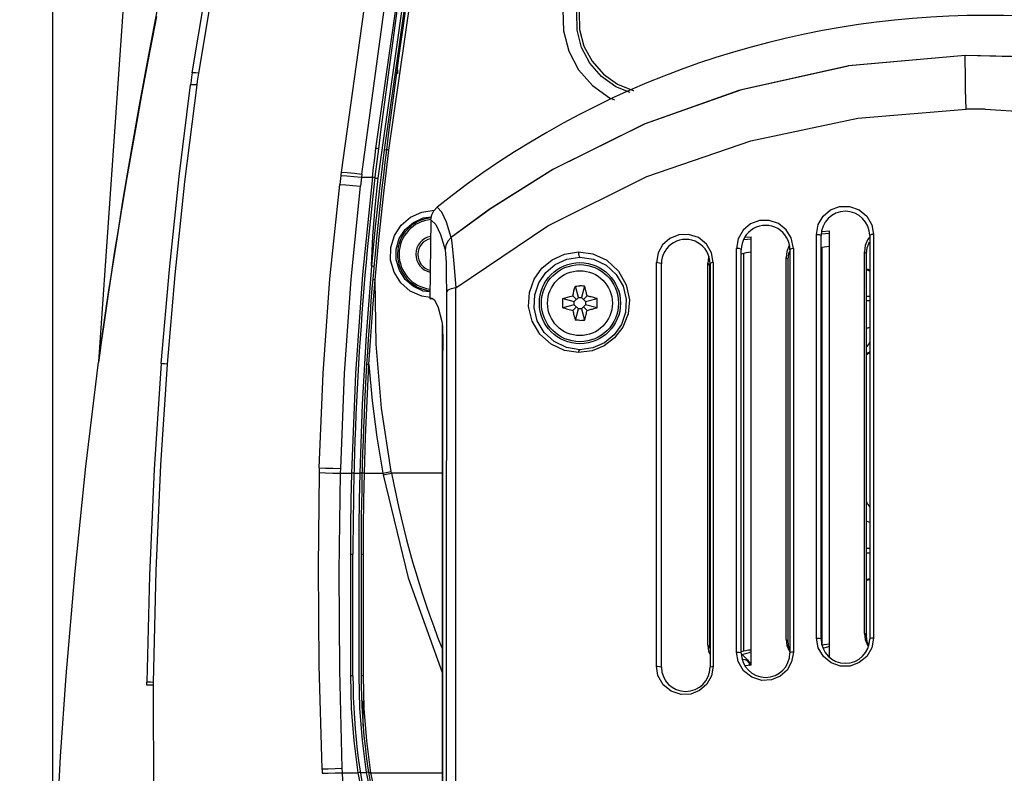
# Model space of a CAD drawing. Header units: inches. Extents: x 0 to 420, y 0 to 297.
# Tile 84 of 90: x 198 to 219, y 170 to 186. Entities that reach past the tile are written whole.
import ezdxf

# ---------------------------------------------------------------- set-up
doc = ezdxf.new("R2010")
doc.units = ezdxf.units.IN
doc.header["$LTSCALE"] = 23.1
doc.header["$MEASUREMENT"] = 0
doc.layers.get('0').update_dxf_attribs({"linetype": 'CONTINUOUS'})
doc.layers.add('AXES', color=7, linetype='CONTINUOUS')
doc.layers.add('DIM_PILOTEES', color=7, linetype='CONTINUOUS')
doc.styles.add('TEXTSTYLE_2', font='txt', dxfattribs={"width": 0.7})
doc.dimstyles.new('DIMSTYLE_1', dxfattribs={"dimtxt": 0.18, "dimasz": 3.5, "dimexe": 2, "dimexo": 0, "dimgap": 0.045, "dimtad": 1, "dimzin": 4, "dimdsep": 46, "dimtxsty": 'TEXTSTYLE_2', "dimblk": '_FILLED', "dimblk1": '_FILLED', "dimblk2": '_FILLED', "dimcen": 0.09, "dimazin": 1, "dimtp": 0.003937, "dimtm": 0.003937, "dimtfac": 1, "dimtdec": 0, "dimtofl": 0, "dimtmove": 0, "dimatfit": 3, "dimldrblk": '_FILLED', "dimfxl": 1, "dimtolj": 1, "dimtzin": 4, "dimarcsym": 0})
doc.dimstyles.new('DIMSTYLE_2', dxfattribs={"dimtxt": 0.18, "dimasz": 3.5, "dimexe": 2, "dimexo": 0, "dimgap": 0.18, "dimtad": 1, "dimzin": 4, "dimdsep": 46, "dimtxsty": 'TEXTSTYLE_2', "dimblk": '_FILLED', "dimblk1": '_FILLED', "dimblk2": '_FILLED', "dimcen": 0.09, "dimazin": 1, "dimtp": 0.5, "dimtm": 0.5, "dimtfac": 1, "dimtdec": -1, "dimtofl": 0, "dimtmove": 0, "dimatfit": 3, "dimldrblk": '_FILLED', "dimfxl": 1, "dimtolj": 1, "dimtzin": 4, "dimarcsym": 0})
doc.dimstyles.new('DIMSTYLE_3', dxfattribs={"dimtxt": 0.18, "dimasz": 3.5, "dimexe": 2, "dimexo": 0, "dimgap": 0.09, "dimtad": 1, "dimzin": 4, "dimdsep": 46, "dimtxsty": 'TEXTSTYLE_2', "dimblk": '_FILLED', "dimblk1": '_FILLED', "dimblk2": '_FILLED', "dimcen": 0.09, "dimazin": 1, "dimtp": 0.003937, "dimtm": 0.003937, "dimtfac": 1, "dimtdec": 0, "dimtofl": 0, "dimtmove": 0, "dimatfit": 3, "dimldrblk": '_FILLED', "dimfxl": 1, "dimtolj": 1, "dimtzin": 4, "dimarcsym": 0})

# ---------------------------------------------------------------- blocks, each defined once
blk = doc.blocks.new('_FILLED')
at = {"color": 0, "linetype": 'ByBlock'}
blk.add_solid([(0, 0), (-1, 0.142857), (-1, -0.142857)], dxfattribs=at)
blk = doc.blocks.new('*D4')
at = {"layer": 'DIM_PILOTEES', "color": 2, "linetype": 'Continuous'}
for p, q in [((199.079821, 235.630969), (199.079821, 237.585969)), ((238.190052, 235.630969), (238.190052, 237.585969)), ((199.079821, 165.059363), (199.079821, 235.630969)), ((238.190052, 165.059363), (238.190052, 235.630969)), ((199.079821, 235.585969), (218.634937, 235.585969)), ((238.190052, 235.585969), (218.634937, 235.585969))]:
    blk.add_line(p, q, dxfattribs=at)
at = {"layer": 'DIM_PILOTEES', "color": 2, "linetype": 'Continuous', "xscale": 3.5, "yscale": 3.5, "zscale": 3.5, "rotation": 180}
blk.add_blockref('_FILLED', (199.079821, 235.585969), dxfattribs=at)
at = {"layer": 'DIM_PILOTEES', "color": 2, "linetype": 'Continuous', "xscale": 3.5, "yscale": 3.5, "zscale": 3.5}
blk.add_blockref('_FILLED', (238.190052, 235.585969), dxfattribs=at)
blk = doc.blocks.new('*D9')
at = {"layer": 'DIM_PILOTEES', "color": 2, "linetype": 'Continuous'}
for p, q in [((186.323086, 149.4649), (168.332352, 133.825796)), ((250.946786, 149.464898), (268.937519, 133.825795))]:
    blk.add_line(p, q, dxfattribs=at)
for start, end in [(89.999999, 220.999994), (319.000004, 89.999999)]:
    blk.add_arc((218.634936, 177.553157), 64.651572, start, end, dxfattribs=at)
for points in [[(167.231803, 137.522881), (169.841771, 135.137914), (168.003992, 138.158273)], [(269.265879, 138.158272), (267.4281, 135.137913), (270.038068, 137.522879)]]:
    blk.add_solid(points, dxfattribs=at)
blk = doc.blocks.new('*D11')
at = {"layer": 'DIM_PILOTEES', "color": 2, "linetype": 'Continuous'}
blk.add_line((202.838464, 217.346088), (189.929459, 249.865194), dxfattribs=at)
at = {"layer": 'DIM_PILOTEES', "color": 2, "linetype": 'Continuous', "xscale": 3.5, "yscale": 3.5, "zscale": 3.5, "rotation": 291.651434}
blk.add_blockref('_FILLED', (202.838464, 217.346088), dxfattribs=at)

msp = doc.modelspace()

# ---------------------------------------------------------------- linework, layer by layer
at = {"color": 3, "linetype": 'Continuous'}
for p, q in [((202.121958, 208.691163), (200.037281, 178.878899)), ((202.001903, 184.92965), (203.000156, 190.90058)), ((202.139889, 184.926348), (203.127001, 190.76673)), ((205.855898, 183.346868), (206.683418, 189.119237)), ((205.941999, 188.698684), (205.128394, 182.849236)), ((205.562654, 182.810122), (206.357023, 188.662144)), ((201.419102, 187.028409), (201.218437, 186.011498)), ((201.254081, 186.115303), (201.079724, 185.2132)), ((201.218437, 186.011498), (201.043427, 185.089327)), ((201.043427, 185.089327), (200.890513, 184.253495)), ((201.079724, 185.2132), (200.940817, 184.469301)), ((201.990742, 184.847165), (201.979644, 184.764639)), ((202.001903, 184.92965), (201.990742, 184.847165)), ((202.027274, 184.931719), (202.001903, 184.92965)), ((202.073783, 184.930595), (202.027274, 184.931719)), ((202.139888, 184.926337), (202.073783, 184.930595)), ((202.117197, 184.761535), (202.128537, 184.844147)), ((202.128537, 184.844147), (202.139888, 184.926337)), ((201.730908, 182.760198), (201.968621, 184.682074)), ((201.851508, 182.647958), (202.105865, 184.678513)), ((201.993908, 184.683961), (201.96861, 184.682071)), ((201.979644, 184.764639), (201.968616, 184.682073)), ((202.040178, 184.682751), (201.993908, 184.683961)), ((202.105868, 184.678499), (202.040178, 184.682751)), ((202.105868, 184.678499), (202.117197, 184.761535)), ((200.940817, 184.469301), (200.818657, 183.794709)), ((200.890513, 184.253495), (200.756827, 183.497183)), ((200.818657, 183.794709), (200.634134, 182.73536)), ((200.756827, 183.497183), (200.639948, 182.814321)), ((205.830925, 183.146136), (205.855898, 183.346868)), ((205.882848, 183.343001), (205.855898, 183.346868)), ((205.90174, 183.339237), (205.882848, 183.343001)), ((205.908278, 183.336557), (205.90174, 183.339237)), ((205.782774, 182.744508), (205.80655, 182.945349)), ((205.80655, 182.945349), (205.830925, 183.146136)), ((200.639948, 182.814321), (200.537612, 182.198206)), ((201.52625, 180.811242), (201.730908, 182.760198)), ((205.128394, 182.849224), (205.112728, 182.719706)), ((205.120399, 182.782979), (205.249038, 182.774133)), ((205.128394, 182.849224), (205.256983, 182.840372)), ((205.249038, 182.774133), (205.396274, 182.760925)), ((205.256983, 182.840372), (205.404135, 182.827129)), ((205.396274, 182.760925), (205.55472, 182.743979)), ((205.404135, 182.827129), (205.562482, 182.810121)), ((205.55472, 182.743979), (205.532641, 182.554019)), ((205.55472, 182.743978), (205.782826, 182.7445)), ((205.562482, 182.810121), (205.554724, 182.743979)), ((205.782826, 182.7445), (205.575159, 180.701352)), ((205.809721, 182.740924), (205.782774, 182.744508)), ((205.828633, 182.737448), (205.809721, 182.740924)), ((200.634134, 182.73536), (200.50214, 181.944044)), ((201.646602, 180.696158), (201.851508, 182.647958)), ((204.891637, 180.613413), (205.097672, 182.592917)), ((205.105344, 182.656322), (205.097639, 182.592918)), ((205.097639, 182.592918), (205.226408, 182.584024)), ((205.112728, 182.719706), (205.105344, 182.656322)), ((205.226408, 182.584024), (205.373895, 182.570848)), ((205.336752, 180.604711), (205.532641, 182.554019)), ((205.373895, 182.570848), (205.532641, 182.554019)), ((205.835208, 182.734983), (205.828633, 182.737448)), ((200.537612, 182.198206), (200.448129, 181.644215)), ((200.50214, 181.944044), (200.401876, 181.321854)), ((200.448129, 181.644215), (200.37021, 181.149226)), ((200.401876, 181.321854), (200.319238, 180.793933)), ((200.37021, 181.149226), (200.302677, 180.709986)), ((200.319238, 180.793933), (200.242506, 180.290402)), ((200.302677, 180.709986), (200.244546, 180.323741)), ((201.354717, 178.836284), (201.52625, 180.811242)), ((201.485515, 178.824873), (201.646602, 180.696158)), ((205.575159, 180.701352), (205.428016, 178.631069)), ((204.748844, 178.630851), (204.891637, 180.613413)), ((205.198139, 178.631112), (205.336752, 180.604711)), ((200.242506, 180.290402), (200.14891, 179.657194)), ((200.244546, 180.323741), (200.195008, 179.98826)), ((200.195008, 179.98826), (200.153281, 179.700909)), ((200.14891, 179.657194), (200.094006, 179.275281)), ((200.153281, 179.700909), (200.118658, 179.459033)), ((200.118658, 179.459033), (200.090782, 179.261968)), ((200.094006, 179.275281), (200.063299, 179.058192)), ((200.090782, 179.261968), (200.069389, 179.109327)), ((200.063299, 179.058192), (200.035343, 178.859329)), ((200.069389, 179.109327), (200.03887, 178.889974)), ((199.773593, 176.67515), (200.036115, 178.865839)), ((200.036761, 178.872363), (200.036115, 178.865839)), ((200.037281, 178.8789), (200.036761, 178.872363)), ((200.03887, 178.889974), (200.037281, 178.878899)), ((201.354704, 178.836286), (201.206269, 176.622566)), ((201.345509, 176.71503), (201.485333, 178.825016)), ((201.380324, 178.833907), (201.354717, 178.836284)), ((201.424298, 178.830108), (201.380324, 178.833907)), ((201.485425, 178.824991), (201.424298, 178.830108)), ((204.669353, 176.648227), (204.748844, 178.630851)), ((205.118612, 176.635919), (205.198139, 178.631112)), ((205.428016, 178.631069), (205.343413, 176.536557)), ((199.54825, 174.484171), (199.773593, 176.67515)), ((201.206269, 176.622566), (201.105238, 174.39525)), ((201.245167, 174.490596), (201.345509, 176.71503)), ((204.667137, 176.549178), (204.643309, 174.575631)), ((204.669363, 176.648227), (204.667205, 176.549177)), ((204.667205, 176.549177), (204.799038, 176.54515)), ((204.669363, 176.648227), (204.801252, 176.644346)), ((204.799038, 176.54515), (204.951405, 176.540865)), ((204.801252, 176.644346), (204.953723, 176.640168)), ((204.953723, 176.640168), (205.118613, 176.63592)), ((205.11616, 176.536557), (205.118612, 176.635919)), ((204.951405, 176.540865), (205.116162, 176.536557)), ((205.085514, 174.472465), (205.116148, 176.536557)), ((205.11616, 176.536557), (205.343413, 176.536557)), ((205.343402, 176.536557), (205.331637, 175.972042)), ((205.37039, 176.535932), (205.343413, 176.536557)), ((205.389409, 176.535596), (205.37039, 176.535932)), ((205.396166, 176.535614), (205.389409, 176.535596)), ((205.331637, 175.972042), (205.324536, 175.4052)), ((205.324536, 175.4052), (205.322157, 174.836066)), ((205.349152, 174.83613), (205.322157, 174.836066)), ((205.322157, 174.836066), (205.322157, 172.285801)), ((205.368176, 174.836313), (205.349152, 174.83613)), ((205.374936, 174.836557), (205.368176, 174.836313)), ((205.374936, 172.286557), (205.374936, 174.836557)), ((199.35938, 172.286557), (199.54825, 174.484171)), ((201.191379, 172.152221), (201.245167, 174.490596)), ((204.643309, 174.575631), (204.660157, 172.504836)), ((201.105238, 174.39525), (201.051795, 172.15536)), ((205.097372, 172.410268), (205.085514, 174.472465)), ((204.660157, 172.504836), (204.724559, 170.338001)), ((199.243995, 170.599887), (199.359383, 172.286557)), ((205.151704, 170.350685), (205.097372, 172.410268)), ((205.349152, 172.285899), (205.322157, 172.285801)), ((205.322157, 172.285801), (205.339615, 171.6042)), ((205.368176, 172.286181), (205.349152, 172.285899)), ((205.374937, 172.286557), (205.368176, 172.286181)), ((201.050984, 172.093772), (201.051767, 172.155362)), ((201.080497, 172.092945), (201.050984, 172.093772)), ((201.081338, 172.154522), (201.051767, 172.155362)), ((201.127497, 172.091914), (201.080497, 172.092945)), ((201.12831, 172.153464), (201.081338, 172.154522)), ((201.190701, 172.090706), (201.127497, 172.091914)), ((201.191391, 172.152217), (201.12831, 172.153464)), ((201.190701, 172.090706), (201.191391, 172.152217)), ((201.202399, 169.174797), (201.19071, 172.0907)), ((205.339615, 171.6042), (205.391626, 170.927491)), ((205.391626, 170.927491), (205.477576, 170.257399)), ((199.159101, 168.910619), (199.243995, 170.599887)), ((205.001863, 170.345549), (205.151705, 170.350685)), ((205.155159, 170.257399), (205.151705, 170.350685)), ((204.724634, 170.337967), (204.852017, 170.341066)), ((204.724634, 170.337967), (204.726004, 170.306955)), ((204.726004, 170.306955), (204.727157, 170.275837)), ((204.727157, 170.275837), (204.728543, 170.24469)), ((204.728543, 170.24469), (204.855829, 170.247781)), ((204.852017, 170.341066), (205.001863, 170.345549)), ((204.855829, 170.247781), (205.000315, 170.252082)), ((205.000315, 170.252082), (205.155159, 170.257399)), ((205.25385, 168.091068), (205.155461, 170.257409)), ((205.155461, 170.257409), (205.477576, 170.257399)), ((205.504304, 170.261614), (205.477576, 170.257399)), ((205.477576, 170.257399), (205.763194, 168.887703)), ((205.523118, 170.264785), (205.504304, 170.261614)), ((205.52976, 170.266172), (205.523118, 170.264785))]:
    msp.add_line(p, q, dxfattribs=at)
at = {"color": 7, "linetype": 'Continuous'}
for p, q in [((206.851672, 189.069797), (206.026345, 183.317971)), ((206.127569, 183.312801), (206.960993, 189.1208)), ((205.905339, 182.723409), (206.735382, 188.624862)), ((209.777383, 186.253358), (209.787676, 185.811159)), ((210.077193, 185.830276), (210.071773, 186.207521)), ((210.119316, 186.20319), (210.128452, 185.8426)), ((210.128452, 185.8426), (210.220196, 185.494481)), ((209.787676, 185.811159), (209.899124, 185.384635)), ((210.17013, 185.46705), (210.077193, 185.830276)), ((210.343951, 185.137186), (210.17013, 185.46705)), ((210.220196, 185.494481), (210.389788, 185.176522)), ((209.899124, 185.384635), (210.105335, 184.99573)), ((218.216402, 185.296773), (215.770448, 185.077504)), ((218.216402, 185.296773), (215.771496, 185.077714)), ((218.215811, 185.165955), (218.216391, 185.297267)), ((219.915169, 185.257051), (218.216402, 185.296773)), ((220.11925, 185.241656), (218.216402, 185.296773)), ((210.588906, 184.856994), (210.343951, 185.137186)), ((210.389788, 185.176522), (210.627976, 184.906293)), ((215.756676, 185.074418), (213.463781, 184.560657)), ((215.771496, 185.077714), (213.52034, 184.577064)), ((218.218334, 184.919001), (218.215811, 185.165955)), ((206.305686, 184.992491), (206.305686, 184.908727)), ((210.105335, 184.99573), (210.396191, 184.66404)), ((210.891194, 184.641342), (210.588906, 184.856994)), ((210.627976, 184.906293), (210.921858, 184.698333)), ((218.223635, 184.580668), (218.218334, 184.919001)), ((210.396191, 184.66404), (210.754395, 184.409252)), ((211.185038, 184.521572), (210.891194, 184.641342)), ((210.921858, 184.698333), (211.254339, 184.564078)), ((210.754395, 184.409252), (210.862068, 184.365553)), ((211.254339, 184.564078), (211.268524, 184.561903)), ((213.463781, 184.560657), (211.481115, 183.853329)), ((213.52034, 184.577064), (211.499965, 183.861365)), ((218.231409, 184.169287), (218.223635, 184.580668)), ((213.717903, 183.509665), (215.961733, 183.979153)), ((215.961733, 183.979153), (218.231409, 184.169287)), ((218.365944, 184.172334), (218.231409, 184.169287)), ((218.500431, 184.172662), (218.365944, 184.172334)), ((218.634936, 184.173732), (218.500431, 184.172662)), ((218.634936, 184.173732), (220.984337, 184.023387)), ((211.481115, 183.853329), (209.567371, 182.907001)), ((211.499965, 183.861365), (209.581876, 182.91517)), ((211.538417, 182.756094), (213.717903, 183.509665)), ((206.026345, 183.317971), (205.929506, 182.510812)), ((206.019685, 182.407033), (206.127569, 183.312801)), ((206.052173, 183.315254), (206.026345, 183.317971)), ((206.070333, 183.314335), (206.052173, 183.315254)), ((206.076945, 183.315307), (206.070333, 183.314335)), ((206.084267, 183.316271), (206.076945, 183.315307)), ((206.102933, 183.315246), (206.084267, 183.316271)), ((206.127545, 183.312628), (206.102933, 183.315246)), ((209.567371, 182.907001), (208.231213, 182.06461)), ((209.581876, 182.91517), (208.258884, 182.083921)), ((209.461827, 181.72554), (211.538417, 182.756094)), ((205.835629, 182.722998), (205.905305, 182.72316)), ((205.840163, 182.114867), (205.905339, 182.723409)), ((205.929506, 182.510812), (205.842363, 181.702593)), ((205.924023, 181.500122), (206.019685, 182.407033)), ((215.39097, 182.058489), (215.58106, 182.1299)), ((215.58106, 182.1299), (215.787737, 182.132937)), ((215.787737, 182.132937), (215.991992, 182.060574)), ((205.793366, 181.504784), (205.840163, 182.114867)), ((206.581069, 181.906369), (206.817367, 182.013675)), ((206.817367, 182.013675), (207.074936, 182.05056)), ((206.848906, 181.892017), (207.020095, 181.916705)), ((207.009919, 181.853746), (207.025842, 181.952265)), ((207.025842, 181.952265), (207.069704, 182.041896)), ((207.069704, 182.041896), (207.137895, 182.115079)), ((207.23947, 182.011287), (207.137578, 182.114744)), ((207.239591, 182.011382), (207.137837, 182.114951)), ((207.339007, 181.799966), (207.23947, 182.011287)), ((207.339003, 181.799961), (207.239591, 182.011382)), ((208.258884, 182.083921), (207.436315, 181.480318)), ((208.231213, 182.06461), (207.442256, 181.484678)), ((215.132853, 181.750164), (215.233452, 181.924827)), ((215.233452, 181.924827), (215.39097, 182.058489)), ((215.991992, 182.060574), (216.151204, 181.926785)), ((216.151204, 181.926785), (216.255296, 181.745352)), ((206.243762, 181.522658), (206.385687, 181.738934)), ((206.385687, 181.738934), (206.581069, 181.906369)), ((206.470034, 181.648097), (206.641798, 181.7972)), ((206.641798, 181.7972), (206.848906, 181.892017)), ((207.009919, 181.853746), (206.989041, 180.198015)), ((207.009917, 181.853768), (207.111273, 181.750335)), ((207.111273, 181.750335), (207.211008, 181.539964)), ((207.436197, 181.480224), (207.339003, 181.799961)), ((207.436315, 181.480318), (207.339007, 181.799966)), ((207.530682, 180.423681), (209.461827, 181.72554)), ((213.715033, 181.764595), (213.557144, 181.633525)), ((213.89984, 181.833979), (213.715033, 181.764595)), ((214.101199, 181.838296), (213.89984, 181.833979)), ((214.300311, 181.772085), (214.101199, 181.838296)), ((214.462876, 181.641507), (214.300311, 181.772085)), ((215.096273, 181.545034), (215.132853, 181.750164)), ((216.255296, 181.745352), (216.290039, 181.545122)), ((205.842363, 181.702593), (205.764994, 180.894305)), ((205.764994, 180.894305), (205.793366, 181.504784)), ((205.84058, 180.592299), (205.924023, 181.500122)), ((206.166878, 181.270529), (206.243762, 181.522658)), ((206.347027, 181.456298), (206.470034, 181.648097)), ((207.211008, 181.539964), (207.309002, 181.222937)), ((212.208368, 181.535839), (212.018032, 181.458784)), ((212.413792, 181.543945), (212.208368, 181.535839)), ((212.618571, 181.477383), (212.413792, 181.543945)), ((213.557144, 181.633525), (213.453569, 181.454765)), ((214.568172, 181.470131), (214.462876, 181.641507)), ((215.099972, 181.54515), (215.096273, 181.545026)), ((215.096273, 173.080247), (215.096273, 181.545026)), ((215.103697, 181.545224), (215.099972, 181.54515)), ((215.107436, 181.545249), (215.103697, 181.545224)), ((215.107436, 181.545249), (215.149936, 181.541794)), ((215.149936, 181.541794), (215.181049, 181.532352)), ((215.181049, 181.532352), (215.192436, 181.519455)), ((215.192436, 173.060949), (215.192436, 181.519455)), ((215.199372, 181.557689), (215.366379, 181.570024)), ((215.208292, 181.606859), (215.366379, 181.618535)), ((215.366379, 172.687086), (215.366379, 181.618535)), ((216.222798, 181.531783), (216.212436, 181.519455)), ((216.212436, 181.51946), (216.212436, 173.060933)), ((216.250861, 181.541007), (216.222798, 181.531783)), ((216.290039, 181.545122), (216.250861, 181.541007)), ((216.290039, 181.545122), (216.290039, 173.080319)), ((206.283149, 181.237833), (206.347027, 181.456298)), ((207.32537, 181.320501), (207.308962, 181.222874)), ((207.369071, 181.408483), (207.32537, 181.320501)), ((207.436293, 181.480345), (207.369071, 181.408483)), ((207.436114, 181.480193), (207.448663, 181.364257)), ((207.436315, 181.480318), (207.436197, 181.480224)), ((207.448663, 181.364257), (207.468391, 181.156225)), ((211.869636, 181.327568), (211.77313, 181.156815)), ((212.018032, 181.458784), (211.869636, 181.327568)), ((212.786156, 181.342834), (212.618571, 181.477383)), ((212.895037, 181.157724), (212.786156, 181.342834)), ((213.453569, 181.454765), (213.416802, 181.249408)), ((213.570846, 181.437411), (213.724306, 181.448745)), ((213.600833, 181.488137), (213.724306, 181.497257)), ((213.724306, 172.50946), (213.724306, 181.497257)), ((214.523494, 181.311417), (214.474224, 181.18963)), ((214.610568, 181.24957), (214.568172, 181.470131)), ((216.116396, 181.311277), (216.099418, 181.182432)), ((216.165935, 181.433352), (216.116396, 181.311277)), ((216.160398, 181.266026), (216.209942, 181.388105)), ((216.212436, 181.496816), (216.165935, 181.433352)), ((216.209942, 181.388105), (216.212436, 181.391509)), ((206.164676, 181.006305), (206.166878, 181.270529)), ((206.283402, 181.010368), (206.283149, 181.237833)), ((207.309002, 181.222937), (207.319141, 181.137163)), ((207.319141, 181.137163), (207.327357, 180.955956)), ((207.468391, 181.156225), (207.495925, 180.85166)), ((209.550099, 181.014402), (209.807883, 181.131927)), ((209.807883, 181.131927), (210.108038, 181.177272)), ((210.108039, 181.17727), (210.107564, 181.13693)), ((210.107564, 181.13693), (210.112933, 181.101469)), ((210.108038, 181.177272), (210.402077, 181.137548)), ((210.112933, 181.101469), (210.122691, 181.076999)), ((210.402077, 181.137548), (210.699145, 181.001498)), ((211.77313, 181.156815), (211.737331, 180.953704)), ((212.931097, 180.953939), (212.895037, 181.157724)), ((213.422218, 181.249671), (213.416802, 181.249403)), ((213.416802, 172.784674), (213.416802, 181.249403)), ((213.427721, 181.249834), (213.422218, 181.249671)), ((213.433263, 181.249889), (213.427721, 181.249834)), ((213.473954, 181.24676), (213.433263, 181.249889)), ((213.505928, 181.237553), (213.473954, 181.24676)), ((213.518263, 181.224253), (213.505928, 181.237553)), ((213.518263, 172.765753), (213.518263, 181.224253)), ((213.571888, 181.146172), (213.518263, 181.131391)), ((213.617287, 181.156672), (213.571888, 181.146172)), ((213.571888, 172.812033), (213.571888, 181.146172)), ((213.668616, 181.164841), (213.617287, 181.156672)), ((213.724306, 181.170428), (213.668616, 181.164841)), ((214.474224, 181.18963), (214.457344, 181.061153)), ((214.501343, 181.015892), (214.518221, 181.144359)), ((214.518221, 181.144359), (214.538263, 181.193904)), ((214.547685, 181.235963), (214.538263, 181.224253)), ((214.538263, 181.224251), (214.538263, 172.765732)), ((214.573083, 181.244907), (214.547685, 181.235963)), ((214.610568, 181.249555), (214.573083, 181.244907)), ((214.610568, 181.249555), (214.610568, 172.784788)), ((215.213962, 181.26745), (215.192436, 181.261517)), ((215.259361, 181.277951), (215.213962, 181.26745)), ((215.213962, 172.933312), (215.213962, 181.26745)), ((215.310689, 181.286119), (215.259361, 181.277951)), ((215.366379, 181.291706), (215.310689, 181.286119)), ((216.099418, 173.175122), (216.099418, 181.182432)), ((216.143417, 181.13717), (216.099418, 181.182432)), ((216.143417, 181.13717), (216.160398, 181.266026)), ((216.143417, 173.12986), (216.143417, 181.13717)), ((205.764783, 180.888648), (205.764744, 180.883909)), ((205.764744, 180.883909), (205.765418, 180.879317)), ((205.764955, 180.89349), (205.764783, 180.888648)), ((206.238116, 180.751229), (206.164676, 181.006305)), ((206.34771, 180.792164), (206.283402, 181.010368)), ((207.327357, 180.955956), (207.332599, 180.683679)), ((209.337772, 180.838325), (209.550099, 181.014402)), ((209.41853, 180.744602), (209.618777, 180.915)), ((209.618777, 180.915), (209.861863, 181.0267)), ((209.861863, 181.0267), (210.134937, 181.067828)), ((210.122691, 181.076999), (210.134937, 181.067807)), ((210.134937, 181.067828), (210.420272, 181.026869)), ((210.420272, 181.026869), (210.682313, 180.902941)), ((210.682313, 180.902941), (210.896343, 180.706742)), ((210.699145, 181.001498), (210.946486, 180.773973)), ((211.744427, 180.95417), (211.737331, 180.953703)), ((211.737331, 172.489044), (211.737331, 180.953703)), ((211.751718, 180.954456), (211.744427, 180.95417)), ((211.75909, 180.954552), (211.751718, 180.954456)), ((211.75909, 180.954552), (211.80159, 180.951136)), ((211.80159, 180.951136), (211.832702, 180.941802)), ((211.832702, 180.941802), (211.84409, 180.929051)), ((211.84409, 172.470547), (211.84409, 180.929051)), ((212.83215, 181.068352), (212.81527, 180.939875)), ((212.81527, 172.932565), (212.81527, 180.939875)), ((212.859269, 180.894613), (212.81527, 180.939875)), ((212.837116, 181.080626), (212.83215, 181.068352)), ((212.859269, 180.894613), (212.863799, 180.929089)), ((212.859269, 172.887303), (212.859269, 180.894613)), ((212.872802, 180.940269), (212.86409, 180.929051)), ((212.86409, 180.929051), (212.86409, 172.470528)), ((212.896294, 180.948986), (212.872802, 180.940269)), ((212.931097, 180.953911), (212.896294, 180.948986)), ((212.931097, 180.953911), (212.931097, 172.489201)), ((214.457344, 173.053843), (214.457344, 181.061153)), ((214.501343, 181.015892), (214.457344, 181.061153)), ((214.501343, 173.008582), (214.501343, 181.015892)), ((205.765418, 180.879317), (205.651703, 179.434374)), ((205.788857, 180.87618), (205.765431, 180.879315)), ((205.807243, 180.875281), (205.788857, 180.87618)), ((205.814306, 180.875608), (205.807243, 180.875281)), ((206.379546, 180.529766), (206.238116, 180.751229)), ((206.470982, 180.600766), (206.34771, 180.792164)), ((207.332599, 180.683679), (207.334315, 180.337067)), ((207.495925, 180.85166), (207.533191, 180.425421)), ((209.174608, 180.606419), (209.337772, 180.838325)), ((209.272214, 180.528364), (209.41853, 180.744602)), ((210.896343, 180.706742), (211.041477, 180.459171)), ((210.946486, 180.773973), (211.107616, 180.486122)), ((205.797013, 180.594773), (205.789747, 180.594259)), ((205.792376, 180.001307), (205.840581, 180.592022)), ((205.815775, 180.593968), (205.797013, 180.594773)), ((205.840562, 180.592142), (205.815775, 180.593968)), ((205.863706, 179.246573), (205.84058, 180.592299)), ((206.577094, 180.357835), (206.379546, 180.529766)), ((206.642576, 180.452257), (206.470982, 180.600766)), ((209.07673, 180.32816), (209.174608, 180.606419)), ((209.188604, 180.279718), (209.272214, 180.528364)), ((211.107616, 180.486122), (211.171547, 180.175294)), ((206.816468, 180.248241), (206.577094, 180.357835)), ((206.849222, 180.357848), (206.642576, 180.452257)), ((206.990799, 180.33746), (206.849222, 180.357848)), ((207.334315, 180.337067), (207.331836, 173.265547)), ((207.362682, 180.3743), (207.334275, 180.337468)), ((207.431246, 180.404388), (207.362682, 180.3743)), ((207.533191, 180.425421), (207.431246, 180.404388)), ((207.530682, 144.142076), (207.530682, 180.423681)), ((209.059675, 180.034867), (209.07673, 180.32816)), ((209.175516, 180.007652), (209.188604, 180.279718)), ((209.984396, 180.253698), (209.996991, 180.30681)), ((209.996991, 180.30681), (210.010415, 180.360032)), ((210.010415, 180.360032), (210.023616, 180.408969)), ((210.023616, 180.408969), (210.038907, 180.461543)), ((210.038907, 180.461543), (210.070885, 180.462597)), ((210.103312, 180.221181), (210.038907, 180.461543)), ((210.070885, 180.462597), (210.102901, 180.463229)), ((210.102901, 180.463229), (210.134936, 180.46344)), ((210.166997, 180.463228), (210.134936, 180.46344)), ((210.230966, 180.461543), (210.166561, 180.221181)), ((210.199014, 180.462596), (210.166997, 180.463228)), ((210.230966, 180.461543), (210.199014, 180.462596)), ((210.241429, 180.426038), (210.230966, 180.461543)), ((210.25023, 180.394592), (210.241429, 180.426038)), ((210.25774, 180.366589), (210.25023, 180.394592)), ((210.264277, 180.341332), (210.25774, 180.366589)), ((210.270131, 180.318002), (210.264277, 180.341332)), ((210.275522, 180.29593), (210.270131, 180.318002)), ((210.280595, 180.274649), (210.275522, 180.29593)), ((210.285477, 180.253698), (210.280595, 180.274649)), ((211.041477, 180.459171), (211.107524, 180.183916)), ((206.992621, 180.222924), (206.816468, 180.248241)), ((206.989041, 180.196673), (207.008486, 180.204727)), ((207.049018, 180.196673), (206.989041, 180.196673)), ((207.008489, 180.204727), (207.028914, 180.208959)), ((207.028914, 180.208959), (207.087796, 180.172974)), ((207.087796, 180.172974), (207.165273, 180.011597)), ((209.774865, 180.135193), (209.77655, 180.199186)), ((209.774865, 180.071121), (209.774865, 180.135193)), ((209.77655, 180.007128), (209.774865, 180.071121)), ((209.77655, 180.199186), (209.823377, 180.212866)), ((209.77655, 180.199186), (210.016912, 180.134782)), ((210.016912, 180.071533), (209.77655, 180.007128)), ((209.823377, 180.212866), (209.870901, 180.225802)), ((209.870901, 180.225802), (209.924921, 180.239544)), ((209.924921, 180.239544), (209.984396, 180.253698)), ((209.984396, 180.253698), (210.060112, 180.177981)), ((210.016912, 180.134782), (210.103312, 180.221181)), ((210.016912, 180.071533), (210.016912, 180.134782)), ((210.103312, 179.985133), (210.016912, 180.071533)), ((210.103312, 180.221181), (210.166561, 180.221181)), ((210.166561, 180.221181), (210.252961, 180.134782)), ((210.252961, 180.071533), (210.166561, 179.985133)), ((210.285477, 180.253698), (210.209761, 180.177981)), ((210.252961, 180.134782), (210.493322, 180.199186)), ((210.252961, 180.134782), (210.252961, 180.071533)), ((210.493322, 180.007128), (210.252961, 180.071533)), ((210.306136, 180.248884), (210.285477, 180.253698)), ((210.32708, 180.243895), (210.306136, 180.248884)), ((210.348923, 180.238564), (210.32708, 180.243895)), ((210.372276, 180.23271), (210.348923, 180.238564)), ((210.397736, 180.226127), (210.372276, 180.23271)), ((210.425964, 180.218562), (210.397736, 180.226127)), ((210.457621, 180.209705), (210.425964, 180.218562)), ((210.493322, 180.199186), (210.457621, 180.209705)), ((210.495008, 180.135196), (210.493322, 180.199186)), ((210.493322, 180.007128), (210.495008, 180.071119)), ((210.495008, 180.071119), (210.495008, 180.135196)), ((211.107524, 180.183916), (211.09255, 179.907217)), ((211.171547, 180.175294), (211.144756, 179.880845)), ((216.212436, 180.244487), (216.143417, 180.244487)), ((216.212436, 180.150987), (216.143417, 180.150987)), ((205.749201, 179.409514), (205.792376, 180.001307)), ((207.165273, 180.011597), (207.240617, 179.721239)), ((209.132409, 179.727353), (209.059675, 180.034867)), ((209.241197, 179.735951), (209.175516, 180.007652)), ((209.77655, 180.007128), (209.816657, 179.995351)), ((209.816657, 179.995351), (209.852361, 179.985456)), ((209.852361, 179.985456), (209.884145, 179.977055)), ((209.884145, 179.977055), (209.912558, 179.969835)), ((209.912558, 179.969835), (209.938258, 179.963515)), ((209.938258, 179.963515), (209.96196, 179.957849)), ((209.96196, 179.957849), (209.984396, 179.952617)), ((209.984396, 179.952617), (210.060112, 180.028333)), ((209.984396, 179.952617), (209.991239, 179.92338)), ((209.991239, 179.92338), (209.997501, 179.897416)), ((209.997501, 179.897416), (210.003202, 179.87444)), ((210.003202, 179.87444), (210.008362, 179.854195)), ((210.008362, 179.854195), (210.012995, 179.836453)), ((210.038907, 179.744771), (210.103312, 179.985133)), ((210.166561, 179.985133), (210.103312, 179.985133)), ((210.166561, 179.985133), (210.230966, 179.744771)), ((210.285477, 179.952617), (210.209761, 180.028333)), ((210.257902, 179.840339), (210.264485, 179.865801)), ((210.264485, 179.865801), (210.270341, 179.889161)), ((210.270341, 179.889161), (210.275674, 179.911012)), ((210.275674, 179.911012), (210.280664, 179.931961)), ((210.280664, 179.931961), (210.285477, 179.952617)), ((210.285477, 179.952617), (210.306422, 179.957498)), ((210.306422, 179.957498), (210.327695, 179.962568)), ((210.327695, 179.962568), (210.34976, 179.967957)), ((210.34976, 179.967957), (210.373086, 179.97381)), ((210.373086, 179.97381), (210.398346, 179.980347)), ((210.398346, 179.980347), (210.426357, 179.98786)), ((210.426357, 179.98786), (210.457811, 179.996663)), ((210.457811, 179.996663), (210.493322, 180.007128)), ((211.09255, 179.907217), (211.004196, 179.654099)), ((211.144756, 179.880845), (211.033932, 179.598208)), ((207.240631, 179.721237), (207.24615, 179.678822)), ((207.244936, 179.688147), (207.244936, 179.24936)), ((207.24615, 179.678822), (207.250926, 179.60844)), ((209.295295, 179.452346), (209.132409, 179.727353)), ((209.384038, 179.491162), (209.241197, 179.735951)), ((210.012995, 179.836453), (210.017169, 179.820827)), ((210.017169, 179.820827), (210.020989, 179.806819)), ((210.020989, 179.806819), (210.024587, 179.793878)), ((210.024587, 179.793878), (210.028093, 179.781502)), ((210.028093, 179.781502), (210.031594, 179.769378)), ((210.031594, 179.769378), (210.035171, 179.75722)), ((210.035171, 179.75722), (210.038907, 179.744771)), ((210.070885, 179.743718), (210.038907, 179.744771)), ((210.102901, 179.743086), (210.070885, 179.743718)), ((210.134936, 179.742875), (210.102901, 179.743086)), ((210.134936, 179.742875), (210.166997, 179.743086)), ((210.166997, 179.743086), (210.199014, 179.743718)), ((210.199014, 179.743718), (210.230966, 179.744771)), ((210.230966, 179.744771), (210.241483, 179.780465)), ((210.241483, 179.780465), (210.250337, 179.812115)), ((210.250337, 179.812115), (210.257902, 179.840339)), ((211.004196, 179.654099), (210.852173, 179.437192)), ((205.651703, 179.434374), (205.568893, 177.987067)), ((207.250926, 179.60844), (207.254803, 179.5125)), ((207.254803, 179.5125), (207.257644, 179.394889)), ((209.53123, 179.239812), (209.295295, 179.452346)), ((209.594244, 179.296223), (209.384038, 179.491162)), ((210.852173, 179.437192), (210.648258, 179.270161)), ((211.033932, 179.598208), (210.862054, 179.373825)), ((205.711077, 178.81656), (205.749201, 179.409514)), ((205.976497, 177.904286), (205.863706, 179.246573)), ((207.244936, 179.24936), (207.259417, 179.24936)), ((207.257644, 179.394889), (207.259381, 179.258993)), ((207.259381, 179.258993), (207.259955, 179.109275)), ((209.813746, 179.108568), (209.53123, 179.239812)), ((209.852449, 179.171178), (209.594244, 179.296223)), ((210.648258, 179.270161), (210.404934, 179.163641)), ((210.862054, 179.373825), (210.645526, 179.20789)), ((207.258787, 172.252638), (207.259955, 179.109275)), ((210.108037, 179.065106), (209.813746, 179.108568)), ((210.134936, 179.127157), (209.852449, 179.171178)), ((210.389185, 179.101298), (210.108037, 179.065106)), ((210.108037, 179.065106), (210.113736, 179.09682)), ((210.113736, 179.09682), (210.123368, 179.119037)), ((210.123368, 179.119037), (210.134937, 179.127162)), ((210.404934, 179.163641), (210.134936, 179.127157)), ((210.645526, 179.20789), (210.389185, 179.101298)), ((205.668838, 178.818808), (205.661929, 178.818707)), ((205.686903, 178.818108), (205.668838, 178.818808)), ((205.670641, 178.0562), (205.711062, 178.816829)), ((205.711059, 178.816829), (205.686903, 178.818108)), ((205.711062, 178.816829), (205.77915, 178.054093)), ((205.638793, 177.296055), (205.670641, 178.0562)), ((205.77915, 178.054093), (205.875685, 177.293628)), ((205.568893, 177.987067), (205.517017, 176.538455)), ((206.178501, 176.571974), (205.976497, 177.904286)), ((205.615488, 176.536557), (205.638793, 177.296055)), ((205.875685, 177.293628), (206.000601, 176.536559)), ((206.000592, 176.536557), (206.178576, 176.571567)), ((206.184937, 176.536557), (206.178501, 176.571974)), ((205.396359, 176.538469), (205.517017, 176.538455)), ((205.517038, 176.538499), (205.505186, 175.970783)), ((205.542402, 176.537761), (205.517114, 176.538453)), ((205.56001, 176.537182), (205.542402, 176.537761)), ((205.56625, 176.536845), (205.56001, 176.537182)), ((205.573179, 176.537806), (205.566283, 176.538167)), ((205.591271, 176.537217), (205.573179, 176.537806)), ((205.615489, 176.536557), (205.591271, 176.537217)), ((205.603627, 175.969192), (205.615488, 176.536557)), ((205.615488, 176.536557), (206.000601, 176.536559)), ((206.000592, 176.536557), (206.006954, 176.503151)), ((206.006927, 176.503146), (206.184943, 176.536558)), ((206.006927, 176.503146), (206.530678, 174.343146)), ((207.244936, 176.536557), (206.184964, 176.536557)), ((205.505186, 175.970783), (205.498082, 175.403636)), ((205.596522, 175.402349), (205.603627, 175.969192)), ((205.498082, 175.403636), (205.495716, 174.837049)), ((205.594156, 174.836066), (205.596522, 175.402349)), ((216.212436, 174.955328), (216.143417, 174.955328)), ((205.495716, 174.837049), (205.495716, 172.287314)), ((205.544936, 174.836557), (205.544936, 172.286557)), ((205.551841, 174.83631), (205.544937, 174.836557)), ((205.569939, 174.836134), (205.551841, 174.83631)), ((205.594157, 174.836066), (205.569939, 174.836134)), ((205.594157, 172.285801), (205.594157, 174.836066)), ((216.212436, 174.861828), (216.143417, 174.861828)), ((206.530678, 174.343146), (207.244936, 172.360038)), ((207.331836, 173.265547), (207.329262, 166.079605)), ((214.457344, 173.053843), (214.474221, 172.927869)), ((214.457344, 173.053843), (214.501343, 173.008582)), ((215.096273, 173.080247), (215.107436, 173.080416)), ((215.133408, 172.873506), (215.096273, 173.080248)), ((215.107436, 173.080416), (215.151647, 173.077576)), ((215.151647, 173.077576), (215.181576, 173.070471)), ((215.181576, 173.070471), (215.192436, 173.060951)), ((216.099418, 173.175122), (216.116399, 173.048774)), ((216.099418, 173.175122), (216.143417, 173.12986)), ((216.116399, 173.048774), (216.165943, 172.934013)), ((216.160395, 173.003523), (216.143417, 173.12986)), ((216.222621, 173.070179), (216.212436, 173.060951)), ((216.250734, 173.077196), (216.222621, 173.070179)), ((216.290039, 173.080319), (216.250734, 173.077196)), ((216.290039, 173.080315), (216.252989, 172.873799)), ((212.81527, 172.932565), (212.832147, 172.80659)), ((212.81527, 172.932565), (212.859269, 172.887303)), ((212.86409, 172.851324), (212.859269, 172.887303)), ((213.617287, 172.822533), (213.668616, 172.830702)), ((213.668616, 172.830702), (213.724306, 172.836289)), ((214.474221, 172.927869), (214.523486, 172.813364)), ((214.518223, 172.882598), (214.501343, 173.008582)), ((214.538263, 172.836023), (214.518223, 172.882598)), ((215.241032, 172.691515), (215.133408, 172.873506)), ((215.213962, 172.933312), (215.259361, 172.943812)), ((215.231148, 172.871781), (215.33417, 172.900178)), ((215.259361, 172.943812), (215.310689, 172.95198)), ((215.310689, 172.95198), (215.366379, 172.957567)), ((215.356869, 172.905428), (215.33417, 172.900178)), ((215.366379, 172.906941), (215.356869, 172.905428)), ((216.252989, 172.873799), (216.14821, 172.695007)), ((216.189955, 172.935047), (216.160395, 173.003523)), ((216.165943, 172.934013), (216.185307, 172.909023)), ((212.832147, 172.80659), (212.86409, 172.732347)), ((213.416802, 172.784674), (213.422214, 172.784876)), ((213.450377, 172.588047), (213.416802, 172.784675)), ((213.422214, 172.784876), (213.427695, 172.784998)), ((213.427695, 172.784998), (213.433263, 172.78504)), ((213.433263, 172.78504), (213.475919, 172.782435)), ((213.475919, 172.782435), (213.506827, 172.775414)), ((213.506827, 172.775414), (213.518263, 172.76575)), ((213.518263, 172.797252), (213.571888, 172.812033)), ((213.524205, 172.732622), (213.692096, 172.778899)), ((213.571888, 172.812033), (213.617287, 172.822533)), ((213.714795, 172.784149), (213.692096, 172.778899)), ((213.724306, 172.785663), (213.714795, 172.784149)), ((214.523486, 172.813364), (214.538263, 172.794261)), ((214.54762, 172.774532), (214.538263, 172.76575)), ((214.573631, 172.781381), (214.54762, 172.774532)), ((214.610568, 172.784788), (214.573631, 172.781381)), ((214.610568, 172.784789), (214.57498, 172.582483)), ((215.402379, 172.560266), (215.241032, 172.691515)), ((216.14821, 172.695007), (215.99194, 172.564853)), ((211.737331, 172.489044), (211.744444, 172.489395)), ((211.770732, 172.293179), (211.737331, 172.489043)), ((211.744444, 172.489395), (211.751692, 172.489609)), ((211.751692, 172.489609), (211.75909, 172.489682)), ((211.75909, 172.489682), (211.803323, 172.486887)), ((211.803323, 172.486887), (211.832961, 172.480013)), ((211.832961, 172.480013), (211.84409, 172.470548)), ((212.86409, 172.470548), (212.87309, 172.479095)), ((212.87309, 172.479095), (212.897919, 172.485788)), ((212.931097, 172.489184), (212.896621, 172.289729)), ((212.897919, 172.485788), (212.931097, 172.489201)), ((213.563678, 172.393179), (213.450377, 172.588047)), ((213.724306, 172.50946), (213.602243, 172.500445)), ((214.57498, 172.582483), (214.477678, 172.410203)), ((215.597805, 172.492485), (215.402379, 172.560266)), ((215.800984, 172.494664), (215.597805, 172.492485)), ((215.99194, 172.564853), (215.800984, 172.494664)), ((205.495716, 172.287314), (205.51333, 171.607225)), ((205.55184, 172.286177), (205.544936, 172.286557)), ((205.569939, 172.285906), (205.55184, 172.286177)), ((205.594157, 172.285801), (205.569939, 172.285906)), ((205.611979, 171.604211), (205.594157, 172.285801)), ((207.257306, 165.289624), (207.258787, 172.252638)), ((211.878874, 172.103339), (211.770732, 172.293179)), ((212.896621, 172.289729), (212.79517, 172.110988)), ((213.737693, 172.257158), (213.563678, 172.393179)), ((213.947238, 172.192877), (213.737693, 172.257158)), ((214.330741, 172.2803), (214.152612, 172.205771)), ((214.477678, 172.410203), (214.330741, 172.2803)), ((212.04915, 171.966315), (211.878874, 172.103339)), ((212.79517, 172.110988), (212.642925, 171.97961)), ((214.152612, 172.205771), (213.947238, 172.192877)), ((212.256073, 171.898877), (212.04915, 171.966315)), ((212.457404, 171.906578), (212.256073, 171.898877)), ((212.642925, 171.97961), (212.457404, 171.906578)), ((205.51333, 171.607225), (205.565811, 170.932004)), ((205.591388, 171.238402), (205.591388, 171.764657)), ((205.665085, 170.927477), (205.611979, 171.604211)), ((205.565811, 170.932004), (205.652545, 170.263411)), ((205.752858, 170.257399), (205.665085, 170.927477)), ((205.529877, 170.263411), (205.652545, 170.263411)), ((205.677559, 170.267199), (205.652545, 170.263411)), ((205.652545, 170.263411), (205.91543, 168.992713)), ((205.694952, 170.269645), (205.677559, 170.267199)), ((205.701156, 170.270265), (205.694952, 170.269645)), ((205.711106, 170.251184), (205.704258, 170.250468)), ((205.728969, 170.253739), (205.711106, 170.251184)), ((205.752858, 170.257399), (205.728969, 170.253739)), ((206.046331, 168.881721), (205.752858, 170.257399)), ((205.752858, 170.257399), (207.244936, 170.257399))]:
    msp.add_line(p, q, dxfattribs=at)
for radius in [0.850729, 0.808235, 0.68]:
    msp.add_circle((210.134936, 180.103157), radius, dxfattribs=at)
for centre, radius, start, end in [((374.574924, 162.086557), 169.83, 164.882023, 172.819244), ((218.634936, 167.698719), 18.439388, 51.426604, 128.572735), ((273.374936, 174.836557), 67.83, 172.819244, 180), ((215.702436, 181.519455), 0.51, 0.000547, 180.000033), ((207.074936, 181.126557), 0.766146, 94.557582, 263.654949), ((207.074936, 181.126557), 0.732167, 95.207334, 263.257401), ((214.028263, 181.224253), 0.51, 359.999785, 180.000062), ((207.074936, 181.126557), 0.3825, 100.791835, 257.803136), ((207.074936, 181.123157), 0.34, 102.20795, 256.397783), ((212.35409, 180.929051), 0.51, 359.999961, 180.000008), ((215.990357, 180.197737), 0.6375, 69.524144, 76.071172), ((215.990357, 180.197737), 0.620501, 68.966799, 75.640973), ((215.990357, 180.197737), 0.6375, 283.92649, 290.47494), ((218.634936, 177.553157), 2.975, 144.790186, 147.097732), ((215.990357, 179.347737), 0.34, 296.924358, 311.118822), ((215.990357, 179.347737), 0.357, 295.738429, 308.7519), ((226.02384, 180.258527), 20.185016, 190.625739, 201.450621), ((218.634936, 177.553157), 2.975, 212.884088, 215.480031), ((215.990357, 174.908578), 0.6375, 69.524144, 76.071172), ((215.990357, 174.908578), 0.6375, 283.92649, 290.47494), ((215.990357, 174.908578), 0.620501, 284.324801, 291.117659), ((212.895343, 173.228063), 0.16065, 101.218334, 102.981001), ((215.702436, 173.060951), 0.51, 180.000262, 359.997916), ((214.028263, 172.76575), 0.51, 179.999663, 359.998084), ((213.553137, 172.471358), 0.16065, 13.397205, 93.753802), ((218.634936, 177.553157), 7.0125, 223.452731, 225.44627), ((212.35409, 172.470548), 0.51, 180.000049, 359.997777), ((213.571172, 172.559967), 0.1275, 334.856241, 353.792299), ((218.634936, 172.286557), 13.09, 180, 209.459289)]:
    msp.add_arc(centre, radius, start, end, dxfattribs=at)
at = {"color": 3, "linetype": 'Continuous'}
for centre, radius, start, end in [((374.574924, 162.086557), 170, 164.947205, 172.819244), ((273.374936, 174.836557), 68, 172.819244, 180), ((218.634936, 172.286557), 13.26, 180, 210.700167)]:
    msp.add_arc(centre, radius, start, end, dxfattribs=at)
at = {"layer": 'AXES', "color": 7, "linetype": 'Continuous'}
msp.add_line((207.244936, 179.24936), (207.244936, 136.838344), dxfattribs=at)

# ---------------------------------------------------------------- dimensions: what is measured, and where the dimension line sits
at = {"layer": 'DIM_PILOTEES', "color": 2, "linetype": 'Continuous'}
dim = msp.add_radius_dim(center=(218.634936, 177.553157), mpoint=(202.838464, 217.346088), text=' ', dimstyle='DIMSTYLE_3', override={"dimpost": '<>'}, dxfattribs=at)
dim.commit()
dim.dimension.update_dxf_attribs({"geometry": '*D11', "text_midpoint": (189.971284, 249.881798), "dimtype": 164})
dim = msp.add_angular_dim_3p(base=(218.634937, 242.204729), center=(218.634936, 177.553157), p1=(250.946786, 149.464898), p2=(186.323086, 149.4649), text=' ', dimstyle='DIMSTYLE_2', dxfattribs=at)
dim.commit()
dim.dimension.update_dxf_attribs({"geometry": '*D9', "text_midpoint": (215.229099, 242.114957), "dimtype": 165})
dim = msp.add_linear_dim(base=(238.190052, 235.585969), p1=(199.079821, 165.059363), p2=(238.190052, 165.059363), text=' ', dimstyle='DIMSTYLE_1', dxfattribs=at)
dim.commit()
dim.dimension.update_dxf_attribs({"geometry": '*D4', "text_midpoint": (216.444141, 235.585969), "dimtype": 160})

doc.saveas('drawing.dxf')
